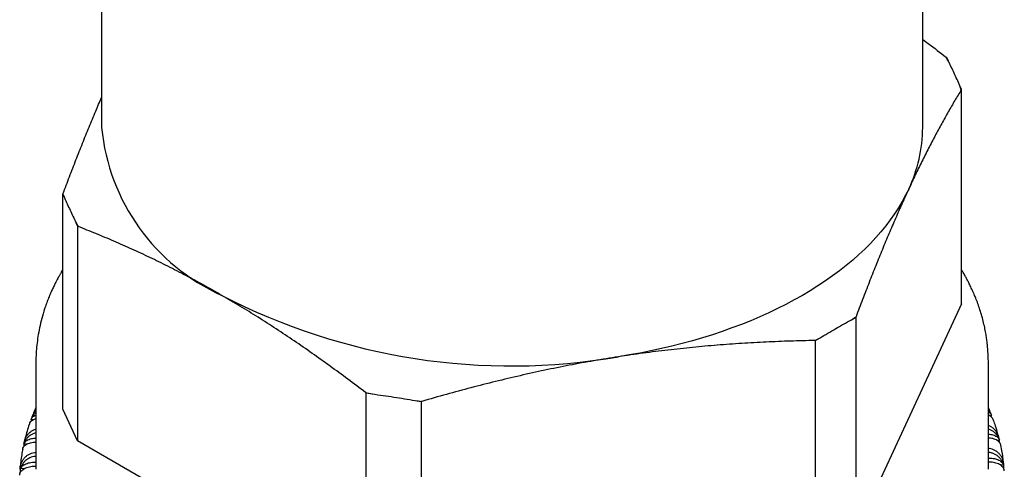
# Model space of a CAD drawing. Header units: millimetres. Extents: x 8 to 552, y 12 to 759.
# Tile 30 of 55: x 491 to 521, y 47 to 61. Entities that reach past the tile are written whole.
import ezdxf

# ---------------------------------------------------------------- set-up
doc = ezdxf.new("R2010")
doc.units = ezdxf.units.MM

msp = doc.modelspace()

# ---------------------------------------------------------------- linework, layer by layer
at = {"color": 7, "linetype": 'Continuous', "lineweight": 30}
for p, q in [((493.652, 66.473), (493.652, 57.887)), ((518.652, 57.887), (518.652, 66.473)), ((519.369, 60.03), (519.386, 60.021)), ((519.436, 59.913), (519.386, 60.021)), ((519.835, 59.055), (519.785, 59.162)), ((519.835, 59.055), (519.828, 59.042)), ((519.835, 52.523), (519.835, 59.055)), ((492.468, 55.857), (492.475, 55.87)), ((492.468, 55.857), (492.518, 55.749)), ((492.468, 49.325), (492.468, 55.857)), ((492.867, 54.999), (492.917, 54.891)), ((492.917, 54.891), (492.917, 48.359)), ((492.934, 54.881), (492.917, 54.891)), ((519.835, 52.523), (516.617, 45.589)), ((516.48, 52.043), (516.617, 52.122)), ((516.623, 52.135), (516.617, 52.122)), ((516.617, 52.122), (516.617, 45.589)), ((515.392, 51.415), (515.369, 51.411)), ((515.392, 51.415), (515.528, 51.493)), ((515.392, 44.882), (515.392, 51.415)), ((491.652, 50.76), (491.652, 50.763)), ((491.652, 50.76), (491.652, 47.494)), ((520.652, 47.494), (520.652, 50.76)), ((501.709, 49.816), (501.692, 49.825)), ((501.709, 49.816), (501.895, 49.787)), ((501.709, 43.283), (501.709, 49.816)), ((503.195, 49.586), (503.382, 49.557)), ((503.405, 49.56), (503.382, 49.557)), ((503.382, 49.557), (503.382, 43.024)), ((492.917, 48.359), (492.468, 49.325)), ((491.563, 48.998), (491.504, 49.012)), ((491.519, 48.991), (491.522, 49.008)), ((491.561, 49.158), (491.555, 49.142)), ((520.698, 49.119), (520.753, 49.132)), ((520.736, 49.111), (520.733, 49.127)), ((520.75, 49.138), (520.748, 49.142)), ((491.365, 48.254), (491.286, 48.268)), ((491.287, 48.247), (491.29, 48.267)), ((501.709, 43.283), (492.917, 48.359)), ((520.914, 48.377), (520.989, 48.39)), ((520.986, 48.369), (520.983, 48.389)), ((491.28, 47.504), (491.182, 47.516)), ((521.017, 47.627), (521.112, 47.639))]:
    msp.add_line(p, q, dxfattribs=at)
at = {"color": 7, "linetype": 'Continuous', "lineweight": 30, "flags": 128}
msp.add_lwpolyline([(518.226, 56.019), (518.132, 55.828), (518.029, 55.638), (517.917, 55.45), (517.796, 55.264), (517.667, 55.079), (517.528, 54.897), (517.381, 54.718), (517.226, 54.54), (517.062, 54.365), (516.89, 54.193), (516.709, 54.024), (516.521, 53.857), (516.325, 53.694), (516.121, 53.533), (515.909, 53.377), (515.69, 53.223), (515.464, 53.073), (515.231, 52.927), (514.99, 52.784), (514.743, 52.646), (514.49, 52.511), (514.23, 52.38), (513.964, 52.254), (513.693, 52.132), (513.415, 52.014), (513.132, 51.901), (512.844, 51.792), (512.55, 51.688), (512.252, 51.588), (511.949, 51.494), (511.642, 51.404), (511.33, 51.319), (511.015, 51.239), (510.695, 51.164), (510.373, 51.095), (510.047, 51.03), (509.718, 50.971), (509.387, 50.917)], dxfattribs=at)
at = {"color": 7, "linetype": 'Continuous', "lineweight": 30}
for centre, radius, start, end in [((514.124, 56.965), 6.075, 29.0328, 30.3071), ((514.876, 57.318), 5.244, 19.1837, 20.5894), ((499.88, 58.491), 6.258, 185.5428, 245.7773), ((514.237, 57.911), 4.415, 334.6238, 359.6826), ((497.428, 57.593), 5.244, 199.1837, 200.5894), ((498.179, 57.947), 6.075, 209.0328, 210.3071), ((506.128, 69.812), 19.174, 242.6287, 279.7853), ((510.006, 62.225), 12.067, 302.45, 303.2565), ((508.905, 64.132), 14.269, 296.9361, 297.6573), ((505.868, 71.267), 21.844, 258.9784, 259.5214), ((506.072, 72.568), 23.162, 262.8651, 263.3872)]:
    msp.add_arc(centre, radius, start, end, dxfattribs=at)
for centre, major_axis, ratio, start_param, end_param in [((506.152, 45.496), (2.369, 42.198), 0.351008, 1.507593, 1.508164), ((506.152, 45.018), (-2.369, 42.198), 0.351008, 4.789371, 4.789803), ((506.152, 45.018), (-1.189, 42.282), 0.353641, 4.780415, 4.781775), ((506.152, 45.496), (1.189, 42.282), 0.353641, 1.51562, 1.517168), ((506.152, 45.496), (0, 42.311), 0.35452, 1.523524, 1.526529), ((506.152, 45.018), (0, 42.311), 0.35452, 4.771121, 4.773872)]:
    msp.add_ellipse(centre, major_axis=major_axis, ratio=ratio, start_param=start_param, end_param=end_param, dxfattribs=at)
for points, knots in [([(518.652, 60.569), (518.709, 60.527), (518.949, 60.351), (519.188, 60.169), (519.369, 60.03)], [0, 0, 0, 0, 0.239235, 1, 1, 1, 1]), ([(519.785, 59.162), (519.727, 59.29), (519.611, 59.545), (519.494, 59.79), (519.436, 59.913)], [0, 0, 0, 0, 0.4999229, 1, 1, 1, 1]), ([(492.475, 55.87), (492.541, 56.045), (492.673, 56.395), (492.872, 56.909), (493.071, 57.412), (493.271, 57.905), (493.465, 58.371), (493.592, 58.665), (493.652, 58.804)], [0, 0, 0, 0, 0.16934, 0.33868, 0.508234, 0.677788, 0.848124, 1, 1, 1, 1]), ([(519.828, 59.042), (519.762, 58.932), (519.63, 58.713), (519.432, 58.369), (519.232, 58.014), (519.032, 57.645), (518.831, 57.262), (518.63, 56.863), (518.428, 56.45), (518.293, 56.163), (518.226, 56.019)], [0, 0, 0, 0, 0.124535, 0.249069, 0.373761, 0.498453, 0.62372, 0.748987, 0.874494, 1, 1, 1, 1]), ([(518.226, 56.019), (518.159, 55.874), (518.025, 55.583), (517.825, 55.129), (517.624, 54.662), (517.424, 54.181), (517.223, 53.687), (517.023, 53.181), (516.822, 52.664), (516.689, 52.311), (516.623, 52.135)], [0, 0, 0, 0, 0.124454, 0.248908, 0.373603, 0.498299, 0.623638, 0.748977, 0.874488, 1, 1, 1, 1]), ([(492.518, 55.749), (492.576, 55.627), (492.693, 55.381), (492.809, 55.126), (492.867, 54.999)], [0, 0, 0, 0, 0.499923, 1, 1, 1, 1]), ([(497.313, 52.784), (497.13, 52.888), (496.765, 53.096), (496.218, 53.39), (495.67, 53.671), (495.122, 53.939), (494.574, 54.193), (494.026, 54.435), (493.479, 54.665), (493.116, 54.809), (492.934, 54.881)], [0, 0, 0, 0, 0.124454, 0.248908, 0.373603, 0.498299, 0.623638, 0.748977, 0.874488, 1, 1, 1, 1]), ([(492.468, 53.566), (492.464, 53.558), (492.446, 53.53), (492.422, 53.488), (492.397, 53.444), (492.377, 53.409), (492.356, 53.372), (492.33, 53.325), (492.296, 53.261), (492.253, 53.178), (492.201, 53.073), (492.143, 52.951), (492.082, 52.814), (492.022, 52.668), (491.966, 52.52), (491.899, 52.324), (491.827, 52.085), (491.76, 51.804), (491.712, 51.537), (491.679, 51.281), (491.656, 51.024), (491.653, 50.847), (491.652, 50.76)], [0, 0, 0, 0, 0.008938, 0.031975, 0.04625, 0.057572, 0.071117, 0.088439, 0.109538, 0.141934, 0.180476, 0.225166, 0.276005, 0.330733, 0.384416, 0.436882, 0.542268, 0.642366, 0.737173, 0.827266, 0.914789, 1, 1, 1, 1]), ([(520.652, 50.76), (520.651, 50.807), (520.649, 50.896), (520.642, 51.014), (520.637, 51.116), (520.628, 51.224), (520.616, 51.346), (520.598, 51.484), (520.573, 51.639), (520.54, 51.811), (520.496, 52.002), (520.443, 52.198), (520.382, 52.39), (520.318, 52.572), (520.252, 52.741), (520.185, 52.897), (520.12, 53.037), (520.059, 53.161), (520.002, 53.271), (519.945, 53.375), (519.89, 53.473), (519.852, 53.537), (519.835, 53.566)], [0, 0, 0, 0, 0.042456, 0.080032, 0.114077, 0.151461, 0.195343, 0.244053, 0.297589, 0.360305, 0.42856, 0.501462, 0.571071, 0.63551, 0.698206, 0.755088, 0.806157, 0.851414, 0.89132, 0.927985, 0.967374, 1, 1, 1, 1]), ([(501.692, 49.825), (501.511, 49.962), (501.151, 50.236), (500.607, 50.634), (500.063, 51.023), (499.516, 51.401), (498.967, 51.767), (498.416, 52.12), (497.865, 52.461), (497.497, 52.677), (497.313, 52.784)], [0, 0, 0, 0, 0.124535, 0.249069, 0.373761, 0.498453, 0.62372, 0.748987, 0.874494, 1, 1, 1, 1]), ([(515.528, 51.493), (515.687, 51.587), (516.004, 51.775), (516.321, 51.954), (516.48, 52.043)], [0, 0, 0, 0, 0.499923, 1, 1, 1, 1]), ([(515.369, 51.411), (515.122, 51.406), (514.629, 51.395), (513.887, 51.365), (513.143, 51.324), (512.396, 51.271), (511.647, 51.204), (510.895, 51.123), (510.141, 51.029), (509.638, 50.954), (509.387, 50.917)], [0, 0, 0, 0, 0.124535, 0.249069, 0.373761, 0.498453, 0.62372, 0.748987, 0.874494, 1, 1, 1, 1]), ([(509.387, 50.917), (509.137, 50.877), (508.639, 50.797), (507.891, 50.659), (507.143, 50.508), (506.394, 50.343), (505.646, 50.166), (504.897, 49.976), (504.15, 49.774), (503.653, 49.632), (503.405, 49.56)], [0, 0, 0, 0, 0.124454, 0.248908, 0.373603, 0.498299, 0.623638, 0.748977, 0.874488, 1, 1, 1, 1]), ([(501.895, 49.787), (502.112, 49.756), (502.545, 49.693), (502.979, 49.622), (503.195, 49.586)], [0, 0, 0, 0, 0.499923, 1, 1, 1, 1]), ([(491.652, 49.221), (491.647, 49.218), (491.621, 49.198), (491.582, 49.153), (491.535, 49.087), (491.514, 49.037), (491.504, 49.012)], [0, 0, 0, 0, 0.064982, 0.378585, 0.685637, 1, 1, 1, 1]), ([(491.533, 49.075), (491.533, 49.076), (491.538, 49.108), (491.563, 49.166), (491.601, 49.239), (491.636, 49.278), (491.652, 49.295)], [0, 0, 0, 0, 0.018409, 0.380279, 0.732051, 1, 1, 1, 1]), ([(491.652, 49.371), (491.634, 49.333), (491.604, 49.266), (491.577, 49.197), (491.565, 49.168)], [0, 0, 0, 0, 0.5713088, 1, 1, 1, 1]), ([(520.696, 49.271), (520.696, 49.272), (520.682, 49.306), (520.667, 49.339), (520.652, 49.371)], [0, 0, 0, 0, 0.034147, 1, 1, 1, 1]), ([(520.719, 49.204), (520.71, 49.232), (520.694, 49.284), (520.665, 49.331), (520.652, 49.352)], [0, 0, 0, 0, 0.530542, 1, 1, 1, 1]), ([(520.748, 49.142), (520.738, 49.165), (520.716, 49.216), (520.682, 49.267), (520.656, 49.292), (520.652, 49.296)], [0, 0, 0, 0, 0.4142191, 0.9055462, 1, 1, 1, 1]), ([(520.652, 49.241), (520.652, 49.241), (520.672, 49.233), (520.699, 49.21), (520.733, 49.176), (520.745, 49.15), (520.75, 49.138)], [0, 0, 0, 0, 0.013947, 0.360755, 0.70032, 1, 1, 1, 1]), ([(491.46, 48.887), (491.456, 48.876), (491.428, 48.798), (491.383, 48.652), (491.334, 48.482), (491.31, 48.379), (491.302, 48.344)], [0, 0, 0, 0, 0.061695, 0.435831, 0.810037, 1, 1, 1, 1]), ([(491.461, 48.887), (491.464, 48.895), (491.471, 48.919), (491.499, 48.955), (491.544, 48.991), (491.596, 49.018), (491.635, 49.028), (491.652, 49.031)], [0, 0, 0, 0, 0.117818, 0.356978, 0.603284, 0.838283, 1, 1, 1, 1]), ([(491.504, 49.012), (491.511, 49.027), (491.525, 49.058), (491.565, 49.096), (491.607, 49.124), (491.64, 49.136), (491.652, 49.139)], [0, 0, 0, 0, 0.280666, 0.569276, 0.850019, 1, 1, 1, 1]), ([(520.797, 49.012), (520.795, 49.019), (520.789, 49.041), (520.762, 49.076), (520.716, 49.112), (520.678, 49.133), (520.653, 49.14), (520.652, 49.141)], [0, 0, 0, 0, 0.111172, 0.398566, 0.694602, 0.976091, 1, 1, 1, 1]), ([(520.969, 48.475), (520.953, 48.532), (520.919, 48.66), (520.862, 48.839), (520.817, 48.961), (520.798, 49.013)], [0, 0, 0, 0, 0.3164, 0.706681, 1, 1, 1, 1]), ([(491.652, 48.6), (491.641, 48.598), (491.605, 48.592), (491.546, 48.567), (491.476, 48.527), (491.413, 48.475), (491.36, 48.414), (491.316, 48.344), (491.296, 48.294), (491.286, 48.268)], [0, 0, 0, 0, 0.058653, 0.209887, 0.365246, 0.521627, 0.682072, 0.839166, 1, 1, 1, 1]), ([(491.292, 48.281), (491.294, 48.299), (491.299, 48.349), (491.325, 48.425), (491.367, 48.506), (491.423, 48.578), (491.491, 48.64), (491.568, 48.685), (491.623, 48.71), (491.651, 48.716), (491.652, 48.716)], [0, 0, 0, 0, 0.0946438, 0.2502209, 0.401457, 0.557241, 0.7053699, 0.8582671, 0.9985452, 1, 1, 1, 1]), ([(520.98, 48.41), (520.978, 48.427), (520.973, 48.473), (520.947, 48.547), (520.904, 48.628), (520.848, 48.7), (520.779, 48.761), (520.713, 48.803), (520.667, 48.819), (520.652, 48.825)], [0, 0, 0, 0, 0.087501, 0.255098, 0.418003, 0.585776, 0.745847, 0.911051, 1, 1, 1, 1]), ([(520.989, 48.39), (520.978, 48.417), (520.957, 48.473), (520.906, 48.547), (520.844, 48.613), (520.772, 48.665), (520.706, 48.7), (520.665, 48.71), (520.652, 48.714)], [0, 0, 0, 0, 0.18257, 0.370306, 0.552926, 0.741251, 0.916697, 1, 1, 1, 1]), ([(491.251, 48.109), (491.251, 48.111), (491.252, 48.131), (491.27, 48.166), (491.303, 48.212), (491.353, 48.25), (491.415, 48.282), (491.486, 48.305), (491.566, 48.317), (491.622, 48.322), (491.651, 48.32), (491.652, 48.32)], [0, 0, 0, 0, 0.016236, 0.161659, 0.30301, 0.448585, 0.587477, 0.730824, 0.862576, 0.998655, 1, 1, 1, 1]), ([(491.286, 48.268), (491.294, 48.284), (491.311, 48.315), (491.353, 48.356), (491.408, 48.391), (491.474, 48.417), (491.55, 48.435), (491.61, 48.442), (491.645, 48.442), (491.652, 48.442)], [0, 0, 0, 0, 0.160686, 0.32592, 0.48665, 0.652402, 0.806818, 0.966295, 1, 1, 1, 1]), ([(520.652, 48.563), (520.664, 48.562), (520.702, 48.561), (520.761, 48.55), (520.826, 48.531), (520.883, 48.504), (520.93, 48.472), (520.967, 48.433), (520.982, 48.404), (520.989, 48.39)], [0, 0, 0, 0, 0.074694, 0.223351, 0.376062, 0.529778, 0.68749, 0.841907, 1, 1, 1, 1]), ([(521.027, 48.237), (521.027, 48.237), (521.025, 48.255), (521.009, 48.288), (520.976, 48.334), (520.927, 48.373), (520.865, 48.404), (520.795, 48.427), (520.722, 48.44), (520.673, 48.441), (520.652, 48.442)], [0, 0, 0, 0, 0.00071, 0.153982, 0.302977, 0.456453, 0.602387, 0.753019, 0.891219, 1, 1, 1, 1]), ([(491.168, 47.495), (491.17, 47.525), (491.174, 47.586), (491.2, 47.674), (491.24, 47.758), (491.294, 47.832), (491.361, 47.897), (491.436, 47.948), (491.518, 47.984), (491.591, 48.003), (491.636, 48.005), (491.652, 48.006)], [0, 0, 0, 0, 0.118535, 0.240482, 0.359027, 0.481136, 0.597245, 0.717091, 0.827046, 0.940601, 1, 1, 1, 1]), ([(491.251, 48.109), (491.246, 48.085), (491.227, 47.993), (491.203, 47.83), (491.181, 47.661), (491.173, 47.561), (491.171, 47.53)], [0, 0, 0, 0, 0.12458, 0.481897, 0.839625, 1, 1, 1, 1]), ([(521.123, 47.618), (521.121, 47.648), (521.117, 47.709), (521.09, 47.797), (521.05, 47.881), (520.995, 47.956), (520.928, 48.02), (520.852, 48.071), (520.769, 48.107), (520.702, 48.125), (520.662, 48.128), (520.652, 48.128)], [0, 0, 0, 0, 0.120845, 0.245177, 0.366028, 0.490491, 0.609239, 0.731796, 0.84444, 0.960783, 1, 1, 1, 1]), ([(521.112, 47.639), (521.102, 47.667), (521.082, 47.723), (521.034, 47.8), (520.974, 47.869), (520.903, 47.926), (520.824, 47.969), (520.749, 47.994), (520.691, 48.005), (520.662, 48.006), (520.652, 48.007)], [0, 0, 0, 0, 0.143557, 0.291176, 0.434772, 0.582854, 0.72081, 0.863286, 0.952533, 1, 1, 1, 1]), ([(521.119, 47.663), (521.114, 47.71), (521.102, 47.828), (521.071, 48.016), (521.045, 48.16), (521.027, 48.233), (521.027, 48.237)], [0, 0, 0, 0, 0.24658, 0.613052, 0.98079, 1, 1, 1, 1]), ([(491.652, 47.884), (491.63, 47.883), (491.581, 47.881), (491.507, 47.861), (491.432, 47.828), (491.364, 47.784), (491.302, 47.729), (491.251, 47.665), (491.209, 47.594), (491.191, 47.542), (491.182, 47.516)], [0, 0, 0, 0, 0.099557, 0.227432, 0.351551, 0.479054, 0.607397, 0.739075, 0.868003, 1, 1, 1, 1]), ([(491.182, 47.516), (491.191, 47.532), (491.209, 47.564), (491.254, 47.607), (491.312, 47.645), (491.381, 47.675), (491.459, 47.697), (491.532, 47.708), (491.598, 47.712), (491.634, 47.711), (491.652, 47.71)], [0, 0, 0, 0, 0.138642, 0.281208, 0.419888, 0.5629, 0.696133, 0.833732, 0.919923, 1, 1, 1, 1]), ([(520.652, 47.833), (520.674, 47.833), (520.724, 47.834), (520.798, 47.826), (520.872, 47.811), (520.939, 47.788), (520.999, 47.759), (521.048, 47.724), (521.088, 47.683), (521.104, 47.654), (521.112, 47.639)], [0, 0, 0, 0, 0.104966, 0.232073, 0.355446, 0.482184, 0.609755, 0.740643, 0.868796, 1, 1, 1, 1]), ([(521.138, 47.449), (521.137, 47.461), (521.135, 47.491), (521.113, 47.536), (521.076, 47.584), (521.024, 47.625), (520.96, 47.66), (520.887, 47.686), (520.806, 47.704), (520.727, 47.712), (520.675, 47.711), (520.652, 47.71)], [0, 0, 0, 0, 0.081704, 0.204742, 0.324347, 0.447549, 0.564696, 0.685615, 0.796554, 0.911124, 1, 1, 1, 1]), ([(491.158, 47.32), (491.159, 47.334), (491.161, 47.366), (491.184, 47.414), (491.222, 47.461), (491.274, 47.502), (491.339, 47.537), (491.412, 47.563), (491.494, 47.581), (491.574, 47.589), (491.628, 47.587), (491.652, 47.587)], [0, 0, 0, 0, 0.0933801, 0.2141202, 0.3314797, 0.4523462, 0.5676639, 0.6866801, 0.7960698, 0.9090516, 1, 1, 1, 1])]:
    msp.add_open_spline(points, degree=3, knots=knots, dxfattribs=at)

doc.saveas('drawing.dxf')
